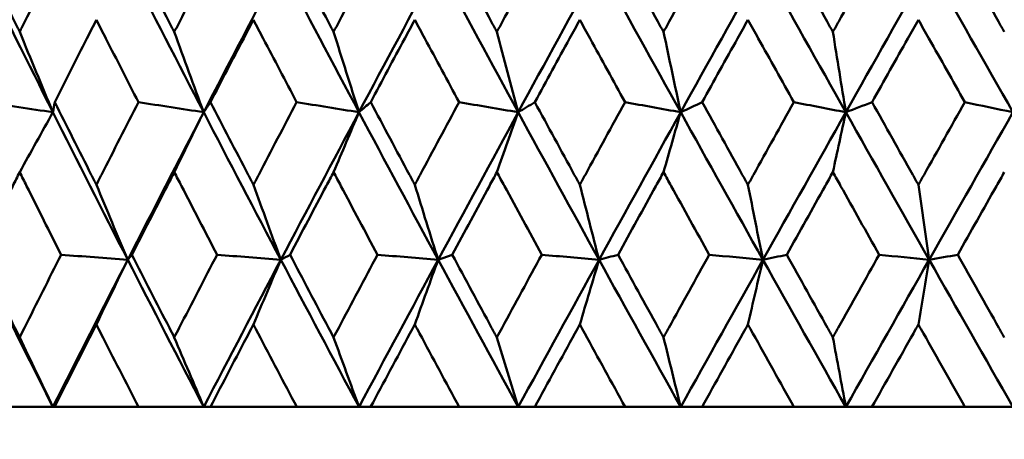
# Model space of a CAD drawing. Header units: millimetres. Extents: x 123 to 2417, y 726 to 3130.
# Tile 186 of 244: x 1645 to 1652, y 808 to 811. Entities that reach past the tile are written whole.
import ezdxf

# ---------------------------------------------------------------- set-up
doc = ezdxf.new("R2010")
doc.units = ezdxf.units.MM
doc.header["$LTSCALE"] = 12
doc.layers.add('Widoczne (ISO)', color=7, linetype='Continuous', lineweight=50)

msp = doc.modelspace()

# ---------------------------------------------------------------- linework, layer by layer
at = {"layer": 'Widoczne (ISO)'}
for p, q in [((1648.0331, 809.3828), (1648.1352, 809.4192)), ((1645.2443, 808.3166), (1644.7525, 808.3166)), ((1645.2564, 808.3166), (1645.2443, 808.3166)), ((1645.2564, 808.3166), (1645.8637, 808.3166)), ((1646.3358, 808.3166), (1645.8637, 808.3166)), ((1646.3839, 808.3166), (1646.3358, 808.3166)), ((1646.3839, 808.3166), (1647.0095, 808.3166)), ((1647.4601, 808.3166), (1647.0095, 808.3166)), ((1647.5441, 808.3166), (1647.4601, 808.3166)), ((1647.5441, 808.3166), (1648.1854, 808.3166)), ((1648.6127, 808.3166), (1648.1854, 808.3166)), ((1648.7322, 808.3166), (1648.6127, 808.3166)), ((1648.7322, 808.3166), (1649.3868, 808.3166)), ((1649.7891, 808.3166), (1649.3868, 808.3166)), ((1649.9437, 808.3166), (1649.7891, 808.3166)), ((1649.9437, 808.3166), (1650.6089, 808.3166)), ((1650.9846, 808.3166), (1650.6089, 808.3166)), ((1651.1737, 808.3166), (1650.9846, 808.3166)), ((1651.1737, 808.3166), (1651.8469, 808.3166)), ((1652.1945, 808.3166), (1651.8469, 808.3166))]:
    msp.add_line(p, q, dxfattribs=at)
msp.add_circle((1654.6385, 776.3166), 50, dxfattribs=at)
for points, knots in [([(1644.7081, 811.6311), (1644.7936, 811.4571), (1644.8795, 811.2831), (1644.9783, 811.0838), (1644.9909, 811.0584), (1645.0035, 811.0331)], [0.01556037, 0.01556037, 0.01556037, 0.01556037, 0.07555527, 0.07555527, 0.08428623, 0.08428623, 0.08428623, 0.08428623]), ([(1645.0035, 811.0331), (1645.016, 811.0584), (1645.0286, 811.0837), (1645.1276, 811.283), (1645.2145, 811.4571), (1645.3016, 811.6311)], [0.06686277, 0.06686277, 0.06686277, 0.06686277, 0.07557848, 0.07557848, 0.13558897, 0.13558897, 0.13558897, 0.13558897]), ([(1645.8177, 811.6311), (1645.9061, 811.4571), (1645.9949, 811.2831), (1646.097, 811.0838), (1646.11, 811.0584), (1646.1229, 811.0331)], [0.01556037, 0.01556037, 0.01556037, 0.01556037, 0.07555527, 0.07555527, 0.08428623, 0.08428623, 0.08428623, 0.08428623]), ([(1646.1229, 811.0331), (1646.1359, 811.0584), (1646.1489, 811.0837), (1646.2512, 811.283), (1646.3408, 811.4571), (1646.4306, 811.6311)], [0.06686277, 0.06686277, 0.06686277, 0.06686277, 0.07557848, 0.07557848, 0.13558897, 0.13558897, 0.13558897, 0.13558897]), ([(1646.9622, 811.6311), (1647.0532, 811.4571), (1647.1445, 811.2831), (1647.2494, 811.0838), (1647.2627, 811.0584), (1647.276, 811.0331)], [0.01556037, 0.01556037, 0.01556037, 0.01556037, 0.07555527, 0.07555527, 0.08428623, 0.08428623, 0.08428623, 0.08428623]), ([(1647.276, 811.0331), (1647.2894, 811.0584), (1647.3027, 811.0837), (1647.4078, 811.283), (1647.4998, 811.4571), (1647.592, 811.6311)], [0.06686277, 0.06686277, 0.06686277, 0.06686277, 0.07557848, 0.07557848, 0.13558897, 0.13558897, 0.13558897, 0.13558897]), ([(1648.137, 811.6311), (1648.2301, 811.4571), (1648.3236, 811.2831), (1648.4309, 811.0838), (1648.4445, 811.0584), (1648.4582, 811.0331)], [0.01556037, 0.01556037, 0.01556037, 0.01556037, 0.07555527, 0.07555527, 0.08428623, 0.08428623, 0.08428623, 0.08428623]), ([(1648.4582, 811.0331), (1648.4718, 811.0584), (1648.4854, 811.0837), (1648.5929, 811.283), (1648.687, 811.4571), (1648.7812, 811.6311)], [0.06686277, 0.06686277, 0.06686277, 0.06686277, 0.07557848, 0.07557848, 0.13558897, 0.13558897, 0.13558897, 0.13558897]), ([(1649.3374, 811.6311), (1649.4324, 811.4571), (1649.5276, 811.2831), (1649.6369, 811.0838), (1649.6508, 811.0584), (1649.6647, 811.0331)], [0.01556037, 0.01556037, 0.01556037, 0.01556037, 0.07555527, 0.07555527, 0.08428623, 0.08428623, 0.08428623, 0.08428623]), ([(1649.6647, 811.0331), (1649.6786, 811.0584), (1649.6925, 811.0837), (1649.8019, 811.283), (1649.8976, 811.4571), (1649.9935, 811.6311)], [0.06686277, 0.06686277, 0.06686277, 0.06686277, 0.07557848, 0.07557848, 0.13558897, 0.13558897, 0.13558897, 0.13558897]), ([(1650.5588, 811.6311), (1650.6552, 811.4571), (1650.7518, 811.2831), (1650.8627, 811.0838), (1650.8768, 811.0584), (1650.8909, 811.0331)], [0.01556037, 0.01556037, 0.01556037, 0.01556037, 0.07555527, 0.07555527, 0.08428623, 0.08428623, 0.08428623, 0.08428623]), ([(1650.8909, 811.0331), (1650.905, 811.0584), (1650.919, 811.0837), (1651.03, 811.283), (1651.127, 811.4571), (1651.2241, 811.6311)], [0.06686277, 0.06686277, 0.06686277, 0.06686277, 0.07557848, 0.07557848, 0.13558897, 0.13558897, 0.13558897, 0.13558897]), ([(1651.7962, 811.6311), (1651.8937, 811.4571), (1651.9914, 811.2831), (1652.1034, 811.0838), (1652.1176, 811.0584), (1652.1319, 811.0331)], [0.01556037, 0.01556037, 0.01556037, 0.01556037, 0.07555527, 0.07555527, 0.08428623, 0.08428623, 0.08428623, 0.08428623]), ([(1645.5587, 811.1219), (1645.5359, 811.0768), (1645.513, 811.0317), (1645.4123, 810.8325), (1645.3346, 810.6784), (1645.2572, 810.5243)], [0.04598621, 0.04598621, 0.04598621, 0.04598621, 0.06155279, 0.06155279, 0.11473062, 0.11473062, 0.11473062, 0.11473062]), ([(1645.8629, 810.5243), (1645.7841, 810.6784), (1645.7056, 810.8325), (1645.6045, 811.0316), (1645.5816, 811.0768), (1645.5587, 811.1219)], [0.00838421, 0.00838421, 0.00838421, 0.00838421, 0.06155515, 0.06155515, 0.07712864, 0.07712864, 0.07712864, 0.07712864]), ([(1646.6956, 811.1219), (1646.672, 811.0768), (1646.6485, 811.0317), (1646.5447, 810.8325), (1646.4646, 810.6784), (1646.3848, 810.5243)], [0.04598621, 0.04598621, 0.04598621, 0.04598621, 0.06155279, 0.06155279, 0.11473062, 0.11473062, 0.11473062, 0.11473062]), ([(1647.0086, 810.5243), (1646.9276, 810.6784), (1646.8468, 810.8325), (1646.7427, 811.0316), (1646.7191, 811.0768), (1646.6956, 811.1219)], [0.00838421, 0.00838421, 0.00838421, 0.00838421, 0.06155515, 0.06155515, 0.07712864, 0.07712864, 0.07712864, 0.07712864]), ([(1647.8638, 811.1219), (1647.8396, 811.0768), (1647.8155, 811.0317), (1647.7091, 810.8325), (1647.6269, 810.6784), (1647.545, 810.5243)], [0.04598621, 0.04598621, 0.04598621, 0.04598621, 0.06155279, 0.06155279, 0.11473062, 0.11473062, 0.11473062, 0.11473062]), ([(1648.1845, 810.5243), (1648.1016, 810.6784), (1648.0188, 810.8325), (1647.9121, 811.0316), (1647.8879, 811.0768), (1647.8638, 811.1219)], [0.00838421, 0.00838421, 0.00838421, 0.00838421, 0.06155515, 0.06155515, 0.07712864, 0.07712864, 0.07712864, 0.07712864]), ([(1649.0587, 811.1219), (1649.0341, 811.0768), (1649.0095, 811.0317), (1648.9008, 810.8325), (1648.8169, 810.6784), (1648.7331, 810.5243)], [0.04598621, 0.04598621, 0.04598621, 0.04598621, 0.06155279, 0.06155279, 0.11473062, 0.11473062, 0.11473062, 0.11473062]), ([(1649.3859, 810.5243), (1649.3013, 810.6784), (1649.2169, 810.8325), (1649.108, 811.0316), (1649.0834, 811.0768), (1649.0587, 811.1219)], [0.00838421, 0.00838421, 0.00838421, 0.00838421, 0.06155515, 0.06155515, 0.07712864, 0.07712864, 0.07712864, 0.07712864]), ([(1650.2757, 811.1219), (1650.2506, 811.0768), (1650.2256, 811.0317), (1650.1151, 810.8325), (1650.0298, 810.6784), (1649.9446, 810.5243)], [0.04598621, 0.04598621, 0.04598621, 0.04598621, 0.06155279, 0.06155279, 0.11473062, 0.11473062, 0.11473062, 0.11473062]), ([(1650.608, 810.5243), (1650.5221, 810.6784), (1650.4364, 810.8325), (1650.3258, 811.0316), (1650.3007, 811.0768), (1650.2757, 811.1219)], [0.00838421, 0.00838421, 0.00838421, 0.00838421, 0.06155515, 0.06155515, 0.07712864, 0.07712864, 0.07712864, 0.07712864]), ([(1651.5098, 811.1219), (1651.4845, 811.0768), (1651.4592, 811.0317), (1651.3474, 810.8325), (1651.2609, 810.6784), (1651.1746, 810.5243)], [0.04598621, 0.04598621, 0.04598621, 0.04598621, 0.06155279, 0.06155279, 0.11473062, 0.11473062, 0.11473062, 0.11473062]), ([(1651.846, 810.5243), (1651.7592, 810.6784), (1651.6725, 810.8325), (1651.5605, 811.0316), (1651.5352, 811.0768), (1651.5098, 811.1219)], [0.00838421, 0.00838421, 0.00838421, 0.00838421, 0.06155515, 0.06155515, 0.07712864, 0.07712864, 0.07712864, 0.07712864]), ([(1645.2572, 810.5243), (1645.3449, 810.3492), (1645.4331, 810.1741), (1645.5339, 809.9745), (1645.5463, 809.95), (1645.5587, 809.9255)], [0.01044349, 0.01044349, 0.01044349, 0.01044349, 0.07085106, 0.07085106, 0.07930241, 0.07930241, 0.07930241, 0.07930241]), ([(1645.5587, 809.9255), (1645.5711, 809.9499), (1645.5835, 809.9744), (1645.6846, 810.174), (1645.7736, 810.3492), (1645.8629, 810.5243)], [0.06241522, 0.06241522, 0.06241522, 0.06241522, 0.0708546, 0.0708546, 0.13127416, 0.13127416, 0.13127416, 0.13127416]), ([(1646.3848, 810.5243), (1646.4753, 810.3492), (1646.5661, 810.1741), (1646.67, 809.9745), (1646.6828, 809.95), (1646.6956, 809.9255)], [0.01044349, 0.01044349, 0.01044349, 0.01044349, 0.07085106, 0.07085106, 0.07930241, 0.07930241, 0.07930241, 0.07930241]), ([(1646.6956, 809.9255), (1646.7083, 809.9499), (1646.7211, 809.9744), (1646.8252, 810.174), (1646.9168, 810.3492), (1647.0086, 810.5243)], [0.06241522, 0.06241522, 0.06241522, 0.06241522, 0.0708546, 0.0708546, 0.13127416, 0.13127416, 0.13127416, 0.13127416]), ([(1647.545, 810.5243), (1647.6379, 810.3492), (1647.731, 810.1741), (1647.8376, 809.9745), (1647.8507, 809.95), (1647.8638, 809.9255)], [0.01044349, 0.01044349, 0.01044349, 0.01044349, 0.07085106, 0.07085106, 0.07930241, 0.07930241, 0.07930241, 0.07930241]), ([(1647.8638, 809.9255), (1647.8768, 809.9499), (1647.8899, 809.9744), (1647.9966, 810.174), (1648.0905, 810.3492), (1648.1845, 810.5243)], [0.06241522, 0.06241522, 0.06241522, 0.06241522, 0.0708546, 0.0708546, 0.13127416, 0.13127416, 0.13127416, 0.13127416]), ([(1648.7331, 810.5243), (1648.8281, 810.3492), (1648.9232, 810.1741), (1649.032, 809.9745), (1649.0454, 809.95), (1649.0587, 809.9255)], [0.01044349, 0.01044349, 0.01044349, 0.01044349, 0.07085106, 0.07085106, 0.07930241, 0.07930241, 0.07930241, 0.07930241]), ([(1649.0587, 809.9255), (1649.0721, 809.9499), (1649.0854, 809.9744), (1649.1943, 810.174), (1649.29, 810.3492), (1649.3859, 810.5243)], [0.06241522, 0.06241522, 0.06241522, 0.06241522, 0.0708546, 0.0708546, 0.13127416, 0.13127416, 0.13127416, 0.13127416]), ([(1649.9446, 810.5243), (1650.0412, 810.3492), (1650.138, 810.1741), (1650.2485, 809.9745), (1650.2621, 809.95), (1650.2757, 809.9255)], [0.01044349, 0.01044349, 0.01044349, 0.01044349, 0.07085106, 0.07085106, 0.07930241, 0.07930241, 0.07930241, 0.07930241]), ([(1650.2757, 809.9255), (1650.2892, 809.9499), (1650.3028, 809.9744), (1650.4134, 810.174), (1650.5107, 810.3492), (1650.608, 810.5243)], [0.06241522, 0.06241522, 0.06241522, 0.06241522, 0.0708546, 0.0708546, 0.13127416, 0.13127416, 0.13127416, 0.13127416]), ([(1651.1746, 810.5243), (1651.2725, 810.3492), (1651.3705, 810.1741), (1651.4824, 809.9745), (1651.4961, 809.95), (1651.5098, 809.9255)], [0.01044349, 0.01044349, 0.01044349, 0.01044349, 0.07085106, 0.07085106, 0.07930241, 0.07930241, 0.07930241, 0.07930241]), ([(1651.5098, 809.9255), (1651.5236, 809.9499), (1651.5373, 809.9744), (1651.6493, 810.174), (1651.7476, 810.3492), (1651.846, 810.5243)], [0.06241522, 0.06241522, 0.06241522, 0.06241522, 0.0708546, 0.0708546, 0.13127416, 0.13127416, 0.13127416, 0.13127416]), ([(1645.0035, 810.0174), (1644.9868, 809.984), (1644.9701, 809.9505), (1644.8708, 809.7511), (1644.7884, 809.5851), (1644.7064, 809.4192)], [0.04993807, 0.04993807, 0.04993807, 0.04993807, 0.0614821, 0.0614821, 0.11877783, 0.11877783, 0.11877783, 0.11877783]), ([(1645.3033, 809.4192), (1645.2197, 809.5851), (1645.1365, 809.7511), (1645.0369, 809.9505), (1645.0202, 809.984), (1645.0035, 810.0174)], [0.00418374, 0.00418374, 0.00418374, 0.00418374, 0.06147247, 0.06147247, 0.07302352, 0.07302352, 0.07302352, 0.07302352]), ([(1646.1229, 810.0174), (1646.1057, 809.984), (1646.0885, 809.9505), (1645.9859, 809.7511), (1645.9008, 809.5851), (1645.816, 809.4192)], [0.04993807, 0.04993807, 0.04993807, 0.04993807, 0.0614821, 0.0614821, 0.11877783, 0.11877783, 0.11877783, 0.11877783]), ([(1646.4323, 809.4192), (1646.3462, 809.5851), (1646.2603, 809.7511), (1646.1574, 809.9505), (1646.1402, 809.984), (1646.1229, 810.0174)], [0.00418374, 0.00418374, 0.00418374, 0.00418374, 0.06147247, 0.06147247, 0.07302352, 0.07302352, 0.07302352, 0.07302352]), ([(1647.276, 810.0174), (1647.2583, 809.984), (1647.2407, 809.9505), (1647.1352, 809.7511), (1647.0477, 809.5851), (1646.9605, 809.4192)], [0.04993807, 0.04993807, 0.04993807, 0.04993807, 0.0614821, 0.0614821, 0.11877783, 0.11877783, 0.11877783, 0.11877783]), ([(1647.5938, 809.4192), (1647.5053, 809.5851), (1647.4171, 809.7511), (1647.3115, 809.9505), (1647.2938, 809.984), (1647.276, 810.0174)], [0.00418374, 0.00418374, 0.00418374, 0.00418374, 0.06147247, 0.06147247, 0.07302352, 0.07302352, 0.07302352, 0.07302352]), ([(1648.4582, 810.0174), (1648.4401, 809.984), (1648.422, 809.9505), (1648.3141, 809.7511), (1648.2246, 809.5851), (1648.1352, 809.4192)], [0.04993807, 0.04993807, 0.04993807, 0.04993807, 0.0614821, 0.0614821, 0.11877783, 0.11877783, 0.11877783, 0.11877783]), ([(1648.783, 809.4192), (1648.6926, 809.5851), (1648.6025, 809.7511), (1648.4944, 809.9505), (1648.4763, 809.984), (1648.4582, 810.0174)], [0.00418374, 0.00418374, 0.00418374, 0.00418374, 0.06147247, 0.06147247, 0.07302352, 0.07302352, 0.07302352, 0.07302352]), ([(1649.6647, 810.0174), (1649.6463, 809.984), (1649.6279, 809.9505), (1649.518, 809.7511), (1649.4267, 809.5851), (1649.3356, 809.4192)], [0.04993807, 0.04993807, 0.04993807, 0.04993807, 0.0614821, 0.0614821, 0.11877783, 0.11877783, 0.11877783, 0.11877783]), ([(1649.9953, 809.4192), (1649.9034, 809.5851), (1649.8117, 809.7511), (1649.7016, 809.9505), (1649.6832, 809.984), (1649.6647, 810.0174)], [0.00418374, 0.00418374, 0.00418374, 0.00418374, 0.06147247, 0.06147247, 0.07302352, 0.07302352, 0.07302352, 0.07302352]), ([(1650.8909, 810.0174), (1650.8722, 809.984), (1650.8535, 809.9505), (1650.7421, 809.7511), (1650.6494, 809.5851), (1650.5569, 809.4192)], [0.04993807, 0.04993807, 0.04993807, 0.04993807, 0.0614821, 0.0614821, 0.11877783, 0.11877783, 0.11877783, 0.11877783]), ([(1651.226, 809.4192), (1651.1329, 809.5851), (1651.0399, 809.7511), (1650.9283, 809.9505), (1650.9096, 809.984), (1650.8909, 810.0174)], [0.00418374, 0.00418374, 0.00418374, 0.00418374, 0.06147247, 0.06147247, 0.07302352, 0.07302352, 0.07302352, 0.07302352]), ([(1652.1319, 810.0174), (1652.113, 809.984), (1652.0941, 809.9505), (1651.9815, 809.7511), (1651.8879, 809.5851), (1651.7943, 809.4192)], [0.04993807, 0.04993807, 0.04993807, 0.04993807, 0.0614821, 0.0614821, 0.11877783, 0.11877783, 0.11877783, 0.11877783]), ([(1644.7064, 809.4192), (1644.7934, 809.2429), (1644.8808, 809.0667), (1644.9803, 808.8673), (1644.9919, 808.844), (1645.0035, 808.8208)], [0.00523804, 0.00523804, 0.00523804, 0.00523804, 0.06606705, 0.06606705, 0.07409033, 0.07409033, 0.07409033, 0.07409033]), ([(1645.0035, 808.8208), (1645.015, 808.844), (1645.0266, 808.8672), (1645.1263, 809.0666), (1645.2146, 809.2429), (1645.3033, 809.4192)], [0.05804162, 0.05804162, 0.05804162, 0.05804162, 0.06605559, 0.06605559, 0.12689392, 0.12689392, 0.12689392, 0.12689392]), ([(1645.816, 809.4192), (1645.906, 809.2429), (1645.9963, 809.0667), (1646.099, 808.8673), (1646.111, 808.844), (1646.1229, 808.8208)], [0.00523804, 0.00523804, 0.00523804, 0.00523804, 0.06606705, 0.06606705, 0.07409033, 0.07409033, 0.07409033, 0.07409033]), ([(1646.1229, 808.8208), (1646.1349, 808.844), (1646.1469, 808.8672), (1646.2498, 809.0666), (1646.3409, 809.2429), (1646.4323, 809.4192)], [0.05804162, 0.05804162, 0.05804162, 0.05804162, 0.06605559, 0.06605559, 0.12689392, 0.12689392, 0.12689392, 0.12689392]), ([(1646.9605, 809.4192), (1647.053, 809.2429), (1647.1459, 809.0667), (1647.2514, 808.8673), (1647.2637, 808.844), (1647.276, 808.8208)], [0.00523804, 0.00523804, 0.00523804, 0.00523804, 0.06606705, 0.06606705, 0.07409033, 0.07409033, 0.07409033, 0.07409033]), ([(1647.276, 808.8208), (1647.2883, 808.844), (1647.3006, 808.8672), (1647.4063, 809.0666), (1647.4999, 809.2429), (1647.5938, 809.4192)], [0.05804162, 0.05804162, 0.05804162, 0.05804162, 0.06605559, 0.06605559, 0.12689392, 0.12689392, 0.12689392, 0.12689392]), ([(1648.1352, 809.4192), (1648.23, 809.2429), (1648.3251, 809.0667), (1648.433, 808.8673), (1648.4456, 808.844), (1648.4582, 808.8208)], [0.00523804, 0.00523804, 0.00523804, 0.00523804, 0.06606705, 0.06606705, 0.07409033, 0.07409033, 0.07409033, 0.07409033]), ([(1648.4582, 808.8208), (1648.4708, 808.844), (1648.4833, 808.8672), (1648.5914, 809.0666), (1648.6871, 809.2429), (1648.783, 809.4192)], [0.05804162, 0.05804162, 0.05804162, 0.05804162, 0.06605559, 0.06605559, 0.12689392, 0.12689392, 0.12689392, 0.12689392]), ([(1649.3356, 809.4192), (1649.4322, 809.2429), (1649.5291, 809.0667), (1649.6391, 808.8673), (1649.6519, 808.844), (1649.6647, 808.8208)], [0.00523804, 0.00523804, 0.00523804, 0.00523804, 0.06606705, 0.06606705, 0.07409033, 0.07409033, 0.07409033, 0.07409033]), ([(1649.6647, 808.8208), (1649.6775, 808.844), (1649.6904, 808.8672), (1649.8004, 809.0666), (1649.8978, 809.2429), (1649.9953, 809.4192)], [0.05804162, 0.05804162, 0.05804162, 0.05804162, 0.06605559, 0.06605559, 0.12689392, 0.12689392, 0.12689392, 0.12689392]), ([(1650.5569, 809.4192), (1650.655, 809.2429), (1650.7534, 809.0667), (1650.8649, 808.8673), (1650.8779, 808.844), (1650.8909, 808.8208)], [0.00523804, 0.00523804, 0.00523804, 0.00523804, 0.06606705, 0.06606705, 0.07409033, 0.07409033, 0.07409033, 0.07409033]), ([(1650.8909, 808.8208), (1650.9039, 808.844), (1650.9169, 808.8672), (1651.0285, 809.0666), (1651.1272, 809.2429), (1651.226, 809.4192)], [0.05804162, 0.05804162, 0.05804162, 0.05804162, 0.06605559, 0.06605559, 0.12689392, 0.12689392, 0.12689392, 0.12689392]), ([(1651.7943, 809.4192), (1651.8936, 809.2429), (1651.9929, 809.0667), (1652.1056, 808.8673), (1652.1187, 808.844), (1652.1319, 808.8208)], [0.00523804, 0.00523804, 0.00523804, 0.00523804, 0.06606705, 0.06606705, 0.07409033, 0.07409033, 0.07409033, 0.07409033]), ([(1645.5587, 808.9142), (1645.5478, 808.8926), (1645.5369, 808.8711), (1645.4358, 808.6719), (1645.3459, 808.4942), (1645.2564, 808.3166)], [0.05393723, 0.05393723, 0.05393723, 0.05393723, 0.06137399, 0.06137399, 0.12273355, 0.12273355, 0.12273355, 0.12273355]), ([(1645.8637, 808.3166), (1645.7726, 808.4942), (1645.6819, 808.6718), (1645.5806, 808.8711), (1645.5697, 808.8926), (1645.5587, 808.9142)], [0, 0, 0, 0, 0.06135239, 0.06135239, 0.06879633, 0.06879633, 0.06879633, 0.06879633]), ([(1646.6956, 808.9142), (1646.6843, 808.8926), (1646.673, 808.8711), (1646.5689, 808.6719), (1646.4763, 808.4942), (1646.3839, 808.3166)], [0.05393723, 0.05393723, 0.05393723, 0.05393723, 0.06137399, 0.06137399, 0.12273355, 0.12273355, 0.12273355, 0.12273355]), ([(1647.0095, 808.3166), (1646.9158, 808.4942), (1646.8224, 808.6718), (1646.7181, 808.8711), (1646.7069, 808.8926), (1646.6956, 808.9142)], [0, 0, 0, 0, 0.06135239, 0.06135239, 0.06879633, 0.06879633, 0.06879633, 0.06879633]), ([(1647.8638, 808.9142), (1647.8522, 808.8926), (1647.8407, 808.8711), (1647.7339, 808.6719), (1647.6389, 808.4942), (1647.5441, 808.3166)], [0.05393723, 0.05393723, 0.05393723, 0.05393723, 0.06137399, 0.06137399, 0.12273355, 0.12273355, 0.12273355, 0.12273355]), ([(1648.1854, 808.3166), (1648.0895, 808.4942), (1647.9938, 808.6718), (1647.8869, 808.8711), (1647.8753, 808.8926), (1647.8638, 808.9142)], [0, 0, 0, 0, 0.06135239, 0.06135239, 0.06879633, 0.06879633, 0.06879633, 0.06879633]), ([(1649.0587, 808.9142), (1649.0469, 808.8926), (1649.0351, 808.8711), (1648.9261, 808.6719), (1648.8291, 808.4942), (1648.7322, 808.3166)], [0.05393723, 0.05393723, 0.05393723, 0.05393723, 0.06137399, 0.06137399, 0.12273355, 0.12273355, 0.12273355, 0.12273355]), ([(1649.3868, 808.3166), (1649.289, 808.4942), (1649.1914, 808.6718), (1649.0823, 808.8711), (1649.0705, 808.8926), (1649.0587, 808.9142)], [0, 0, 0, 0, 0.06135239, 0.06135239, 0.06879633, 0.06879633, 0.06879633, 0.06879633]), ([(1650.2757, 808.9142), (1650.2637, 808.8926), (1650.2517, 808.8711), (1650.1409, 808.6719), (1650.0422, 808.4942), (1649.9437, 808.3166)], [0.05393723, 0.05393723, 0.05393723, 0.05393723, 0.06137399, 0.06137399, 0.12273355, 0.12273355, 0.12273355, 0.12273355]), ([(1650.6089, 808.3166), (1650.5096, 808.4942), (1650.4105, 808.6718), (1650.2997, 808.8711), (1650.2877, 808.8926), (1650.2757, 808.9142)], [0, 0, 0, 0, 0.06135239, 0.06135239, 0.06879633, 0.06879633, 0.06879633, 0.06879633]), ([(1651.5098, 808.9142), (1651.4977, 808.8926), (1651.4856, 808.8711), (1651.3735, 808.6719), (1651.2735, 808.4942), (1651.1737, 808.3166)], [0.05393723, 0.05393723, 0.05393723, 0.05393723, 0.06137399, 0.06137399, 0.12273355, 0.12273355, 0.12273355, 0.12273355]), ([(1651.8469, 808.3166), (1651.7465, 808.4942), (1651.6463, 808.6718), (1651.5341, 808.8711), (1651.522, 808.8926), (1651.5098, 808.9142)], [0, 0, 0, 0, 0.06135239, 0.06135239, 0.06879633, 0.06879633, 0.06879633, 0.06879633])]:
    msp.add_open_spline(points, degree=3, knots=knots, dxfattribs=at)
for points in [[(1645.2439, 810.4515), (1645.0647, 810.8082), (1644.8871, 811.1649), (1644.7111, 811.5216)], [(1646.3354, 810.4515), (1646.1504, 810.8082), (1645.9668, 811.1649), (1645.7847, 811.5216)], [(1646.3354, 810.4515), (1646.5202, 810.8082), (1646.7061, 811.1649), (1646.8933, 811.5216)], [(1647.4598, 810.4515), (1647.2697, 810.8082), (1647.0808, 811.1649), (1646.8933, 811.5216)], [(1647.4598, 810.4515), (1647.6496, 810.8082), (1647.8405, 811.1649), (1648.0324, 811.5216)], [(1648.6124, 810.4515), (1648.418, 810.8082), (1648.2246, 811.1649), (1648.0324, 811.5216)], [(1648.6124, 810.4515), (1648.8066, 810.8082), (1649.0017, 811.1649), (1649.1976, 811.5216)], [(1649.7888, 810.4515), (1649.5909, 810.8082), (1649.3938, 811.1649), (1649.1976, 811.5216)], [(1649.7888, 810.4515), (1649.9867, 810.8082), (1650.1852, 811.1649), (1650.3843, 811.5216)], [(1650.9844, 810.4515), (1650.7837, 810.8082), (1650.5836, 811.1649), (1650.3843, 811.5216)], [(1650.9844, 810.4515), (1651.1851, 810.8082), (1651.3862, 811.1649), (1651.5877, 811.5216)], [(1652.1944, 810.4515), (1651.9917, 810.8082), (1651.7894, 811.1649), (1651.5877, 811.5216)], [(1645.0035, 811.0331), (1645.0833, 810.8388), (1645.1635, 810.6449), (1645.2439, 810.4515)], [(1646.1229, 811.0331), (1646.1935, 810.8388), (1646.2644, 810.6449), (1646.3354, 810.4515)], [(1647.276, 811.0331), (1647.3371, 810.8388), (1647.3983, 810.6449), (1647.4598, 810.4515)], [(1648.4582, 811.0331), (1648.5094, 810.8388), (1648.5608, 810.6449), (1648.6124, 810.4515)], [(1649.6647, 811.0331), (1649.706, 810.8388), (1649.7473, 810.6449), (1649.7888, 810.4515)], [(1650.8909, 811.0331), (1650.922, 810.8388), (1650.9531, 810.6449), (1650.9844, 810.4515)], [(1645.2439, 810.4515), (1645.0798, 810.4758), (1644.9158, 810.5), (1644.7517, 810.5243)], [(1645.2439, 810.4515), (1645.2483, 810.4758), (1645.2528, 810.5), (1645.2572, 810.5243)], [(1646.3354, 810.4515), (1646.1779, 810.4758), (1646.0204, 810.5), (1645.8629, 810.5243)], [(1646.3354, 810.4515), (1646.3519, 810.4758), (1646.3683, 810.5), (1646.3848, 810.5243)], [(1647.4598, 810.4515), (1647.3094, 810.4758), (1647.159, 810.5), (1647.0086, 810.5243)], [(1647.4598, 810.4515), (1647.4882, 810.4758), (1647.5166, 810.5), (1647.545, 810.5243)], [(1648.6124, 810.4515), (1648.4698, 810.4758), (1648.3272, 810.5), (1648.1845, 810.5243)], [(1648.6124, 810.4515), (1648.6526, 810.4758), (1648.6929, 810.5), (1648.7331, 810.5243)], [(1649.7888, 810.4515), (1649.6545, 810.4758), (1649.5202, 810.5), (1649.3859, 810.5243)], [(1649.7888, 810.4515), (1649.8408, 810.4758), (1649.8927, 810.5), (1649.9446, 810.5243)], [(1650.9844, 810.4515), (1650.8589, 810.4758), (1650.7335, 810.5), (1650.608, 810.5243)], [(1650.9844, 810.4515), (1651.0478, 810.4758), (1651.1112, 810.5), (1651.1746, 810.5243)], [(1652.1944, 810.4515), (1652.0783, 810.4758), (1651.9621, 810.5), (1651.846, 810.5243)], [(1645.0035, 810.0174), (1645.0835, 810.1623), (1645.1636, 810.307), (1645.2439, 810.4515)], [(1645.7856, 809.3828), (1645.6035, 809.7389), (1645.4229, 810.0952), (1645.2439, 810.4515)], [(1645.7856, 809.3828), (1645.9676, 809.7389), (1646.1509, 810.0952), (1646.3354, 810.4515)], [(1646.1229, 810.0174), (1646.1937, 810.1623), (1646.2645, 810.307), (1646.3354, 810.4515)], [(1646.8941, 809.3828), (1646.7065, 809.7389), (1646.5202, 810.0952), (1646.3354, 810.4515)], [(1646.8941, 809.3828), (1647.0815, 809.7389), (1647.2701, 810.0952), (1647.4598, 810.4515)], [(1647.276, 810.0174), (1647.3372, 810.1623), (1647.3984, 810.307), (1647.4598, 810.4515)], [(1648.0331, 809.3828), (1647.8408, 809.7389), (1647.6496, 810.0952), (1647.4598, 810.4515)], [(1648.0331, 809.3828), (1648.2253, 809.7389), (1648.4184, 810.0952), (1648.6124, 810.4515)], [(1648.4582, 810.0174), (1648.5095, 810.1623), (1648.5609, 810.307), (1648.6124, 810.4515)], [(1649.1981, 809.3828), (1649.0019, 809.7389), (1648.8066, 810.0952), (1648.6124, 810.4515)], [(1649.1981, 809.3828), (1649.3943, 809.7389), (1649.5912, 810.0952), (1649.7888, 810.4515)], [(1649.6647, 810.0174), (1649.7061, 810.1623), (1649.7474, 810.307), (1649.7888, 810.4515)], [(1650.3847, 809.3828), (1650.1852, 809.7389), (1649.9866, 810.0952), (1649.7888, 810.4515)], [(1650.3847, 809.3828), (1650.5841, 809.7389), (1650.784, 810.0952), (1650.9844, 810.4515)], [(1650.8909, 810.0174), (1650.922, 810.1623), (1650.9532, 810.307), (1650.9844, 810.4515)], [(1651.588, 809.3828), (1651.3862, 809.7389), (1651.185, 810.0952), (1650.9844, 810.4515)], [(1651.588, 809.3828), (1651.7898, 809.7389), (1651.992, 810.0952), (1652.1944, 810.4515)], [(1645.5587, 809.9255), (1645.6341, 809.7441), (1645.7098, 809.5633), (1645.7856, 809.3828)], [(1646.6956, 809.9255), (1646.7615, 809.7441), (1646.8277, 809.5633), (1646.8941, 809.3828)], [(1647.8638, 809.9255), (1647.92, 809.7441), (1647.9765, 809.5633), (1648.0331, 809.3828)], [(1649.0587, 809.9255), (1649.1051, 809.7441), (1649.1515, 809.5633), (1649.1981, 809.3828)], [(1650.2757, 809.9255), (1650.3119, 809.7441), (1650.3482, 809.5633), (1650.3847, 809.3828)], [(1651.5098, 809.9255), (1651.5358, 809.7441), (1651.5619, 809.5633), (1651.588, 809.3828)], [(1645.2443, 808.3166), (1645.0653, 808.6718), (1644.8878, 809.0272), (1644.7121, 809.3828)], [(1645.2443, 808.3166), (1645.4234, 808.6718), (1645.6039, 809.0272), (1645.7856, 809.3828)], [(1645.7856, 809.3828), (1645.6248, 809.3949), (1645.4641, 809.4071), (1645.3033, 809.4192)], [(1645.5587, 808.9142), (1645.6342, 809.0707), (1645.7099, 809.2269), (1645.7856, 809.3828)], [(1645.7856, 809.3828), (1645.7957, 809.3949), (1645.8059, 809.4071), (1645.816, 809.4192)], [(1646.3358, 808.3166), (1646.1509, 808.6718), (1645.9675, 809.0272), (1645.7856, 809.3828)], [(1646.3358, 808.3166), (1646.5207, 808.6718), (1646.7068, 809.0272), (1646.8941, 809.3828)], [(1646.8941, 809.3828), (1646.7402, 809.3949), (1646.5862, 809.4071), (1646.4323, 809.4192)], [(1646.6956, 808.9142), (1646.7616, 809.0707), (1646.8278, 809.2269), (1646.8941, 809.3828)], [(1646.8941, 809.3828), (1646.9162, 809.3949), (1646.9383, 809.4071), (1646.9605, 809.4192)], [(1647.4601, 808.3166), (1647.2701, 808.6718), (1647.0814, 809.0272), (1646.8941, 809.3828)], [(1647.4601, 808.3166), (1647.6501, 808.6718), (1647.8411, 809.0272), (1648.0331, 809.3828)], [(1648.0331, 809.3828), (1647.8866, 809.3949), (1647.7402, 809.4071), (1647.5938, 809.4192)], [(1647.8638, 808.9142), (1647.9201, 809.0707), (1647.9766, 809.2269), (1648.0331, 809.3828)], [(1648.6127, 808.3166), (1648.4183, 808.6718), (1648.2251, 809.0272), (1648.0331, 809.3828)], [(1648.6127, 808.3166), (1648.8071, 808.6718), (1649.0022, 809.0272), (1649.1981, 809.3828)], [(1649.1981, 809.3828), (1649.0598, 809.3949), (1648.9214, 809.4071), (1648.783, 809.4192)], [(1649.0587, 808.9142), (1649.1051, 809.0707), (1649.1516, 809.2269), (1649.1981, 809.3828)], [(1649.1981, 809.3828), (1649.244, 809.3949), (1649.2898, 809.4071), (1649.3356, 809.4192)], [(1649.7891, 808.3166), (1649.5911, 808.6718), (1649.3941, 809.0272), (1649.1981, 809.3828)], [(1649.7891, 808.3166), (1649.987, 808.6718), (1650.1856, 809.0272), (1650.3847, 809.3828)], [(1650.3847, 809.3828), (1650.2549, 809.3949), (1650.1251, 809.4071), (1649.9953, 809.4192)], [(1650.2757, 808.9142), (1650.312, 809.0707), (1650.3483, 809.2269), (1650.3847, 809.3828)], [(1650.3847, 809.3828), (1650.4421, 809.3949), (1650.4995, 809.4071), (1650.5569, 809.4192)], [(1650.9846, 808.3166), (1650.7839, 808.6718), (1650.5839, 809.0272), (1650.3847, 809.3828)], [(1650.9846, 808.3166), (1651.1853, 808.6718), (1651.3865, 809.0272), (1651.588, 809.3828)], [(1651.588, 809.3828), (1651.4673, 809.3949), (1651.3467, 809.4071), (1651.226, 809.4192)], [(1651.5098, 808.9142), (1651.5359, 809.0707), (1651.5619, 809.2269), (1651.588, 809.3828)], [(1651.588, 809.3828), (1651.6568, 809.3949), (1651.7256, 809.4071), (1651.7943, 809.4192)], [(1652.1945, 808.3166), (1651.9918, 808.6718), (1651.7896, 809.0272), (1651.588, 809.3828)], [(1645.0035, 808.8208), (1645.0836, 808.6523), (1645.1638, 808.4842), (1645.2443, 808.3166)], [(1646.1229, 808.8208), (1646.1937, 808.6523), (1646.2647, 808.4842), (1646.3358, 808.3166)], [(1647.276, 808.8208), (1647.3372, 808.6523), (1647.3986, 808.4842), (1647.4601, 808.3166)], [(1648.4582, 808.8208), (1648.5096, 808.6523), (1648.5611, 808.4842), (1648.6127, 808.3166)], [(1649.6647, 808.8208), (1649.7061, 808.6523), (1649.7475, 808.4842), (1649.7891, 808.3166)], [(1650.8909, 808.8208), (1650.9221, 808.6523), (1650.9533, 808.4842), (1650.9846, 808.3166)]]:
    msp.add_open_spline(points, degree=3, dxfattribs=at)

doc.saveas('drawing.dxf')
